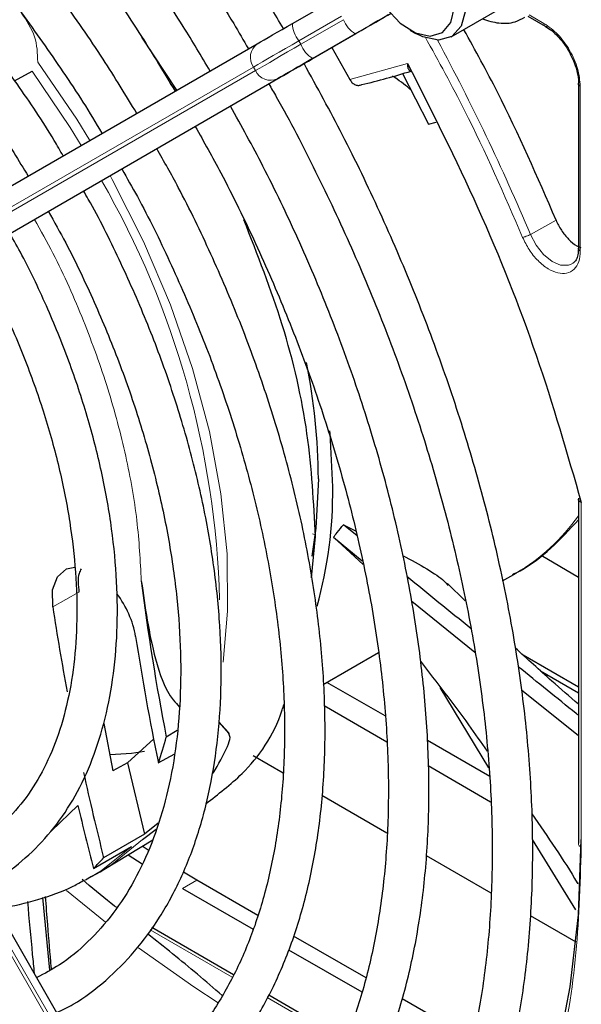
# Paper-space layout 'Blatt2' of a CAD drawing. Header units: millimetres. Extents: x 5 to 418, y 2 to 292.
# Tile 74 of 115: x 132.63 to 137.25, y 199.2 to 207.3. Entities that reach past the tile are written whole.
import ezdxf

# ---------------------------------------------------------------- set-up
doc = ezdxf.new("R2010")
doc.units = ezdxf.units.MM

psp = doc.layouts.new('Blatt2')

# ---------------------------------------------------------------- linework, layer by layer
at = {"color": 7, "linetype": 'Continuous', "lineweight": 25}
for p, q in [((134.8758, 207.2659), (135.2264, 207.4683)), ((136.1828, 207.1546), (136.5835, 207.3859)), ((136.8133, 207.3261), (136.9565, 207.2434)), ((135.844, 207.2107), (135.8911, 207.1835)), ((133.9241, 206.7163), (133.6374, 207.1535)), ((135.0474, 206.98), (135.398, 207.1824)), ((130.5896, 204.7907), (134.5862, 207.0986)), ((135.1994, 207.0678), (135.3492, 206.8037)), ((132.5898, 206.7954), (132.7345, 206.874)), ((130.7799, 204.5156), (134.7764, 206.8235)), ((135.7825, 206.8556), (135.9964, 206.4373)), ((137.23, 206.7697), (137.23, 205.4135)), ((135.9964, 206.4373), (136.0583, 206.454)), ((137.229, 205.4146), (137.2285, 205.4027)), ((137.2287, 203.3614), (137.2287, 200.5249)), ((135.2965, 203.1442), (135.3997, 203.0904)), ((135.4074, 203.0535), (135.2966, 203.1442)), ((135.0342, 202.7072), (135.0647, 203.0469)), ((135.4569, 202.8172), (135.213, 203.0415)), ((135.213, 203.0414), (135.4507, 202.8467)), ((136.9237, 202.8931), (137.2287, 202.7127)), ((134.8313, 195.852), (130.8348, 202.7742)), ((136.6053, 202.6824), (136.7158, 202.7462)), ((136.2982, 202.5189), (136.1509, 202.6596)), ((135.8575, 202.5165), (136.3767, 202.0954)), ((135.1296, 201.8305), (135.5832, 202.0924)), ((136.7737, 202.0728), (137.2287, 201.8101)), ((136.9184, 201.9416), (137.2287, 201.7625)), ((135.6379, 201.5717), (135.1596, 201.8478)), ((136.4924, 201.1449), (136.0923, 201.8059)), ((136.7612, 201.7852), (137.2287, 201.4115)), ((134.7973, 201.6387), (134.8066, 201.6441)), ((135.1382, 201.6561), (135.6539, 201.3584)), ((133.3235, 201.5083), (133.397, 201.1187)), ((133.9276, 201.4528), (133.8376, 201.3982)), ((134.3522, 201.4261), (134.2695, 201.5216)), ((134.2696, 201.5241), (134.3503, 201.4349)), ((133.5178, 201.1855), (133.7369, 201.3842)), ((136.4991, 201.0746), (135.9875, 201.3699)), ((133.7726, 201.185), (133.9076, 201.2599)), ((134.554, 201.2448), (134.8009, 201.1023)), ((133.5179, 201.1855), (133.397, 201.1187)), ((133.5179, 201.1855), (133.6575, 200.5995)), ((135.9922, 201.1631), (136.5069, 200.8659)), ((135.1186, 200.9189), (135.6527, 200.6106)), ((133.6414, 200.5557), (133.7547, 200.641)), ((133.7702, 200.6889), (133.6575, 200.5995)), ((133.6575, 200.5995), (133.3226, 200.404)), ((133.2384, 200.3174), (133.5528, 200.4974)), ((133.3249, 200.309), (133.7261, 200.5522)), ((133.6964, 200.4625), (133.6397, 200.4999)), ((137.2074, 199.9777), (136.8503, 200.5549)), ((133.5246, 200.43), (133.6387, 200.3555)), ((135.9759, 200.424), (136.5088, 200.1164)), ((133.2234, 200.25), (133.172, 200.2215)), ((133.2234, 200.25), (133.2937, 200.2906)), ((133.2937, 200.2906), (133.3249, 200.309)), ((134.0881, 200.2213), (133.9786, 200.2857)), ((133.9702, 200.1533), (134.553, 199.8168)), ((134.59, 199.9316), (134.0881, 200.2213)), ((132.8802, 199.4803), (132.8232, 200.0784)), ((133.4313, 199.997), (133.4128, 200.0077)), ((136.8332, 199.9291), (137.2066, 199.7135)), ((134.3917, 199.4426), (133.7196, 199.8306)), ((135.4817, 199.4168), (134.8856, 199.7609)), ((134.8448, 199.6484), (135.4458, 199.3014)), ((135.3136, 198.9104), (134.6807, 199.2757)), ((135.9737, 199.1328), (135.779, 199.2452))]:
    psp.add_line(p, q, dxfattribs=at)
at = {"color": 7, "linetype": 'Continuous', "lineweight": 18}
for p, q in [((135.2795, 207.3257), (134.9289, 207.1233)), ((134.9455, 207.0944), (135.2961, 207.2969)), ((136.8239, 207.3369), (136.9459, 207.2665)), ((134.9289, 207.1233), (134.9455, 207.0944)), ((135.3931, 207.1796), (135.0425, 206.9772)), ((134.5551, 206.9075), (130.5586, 204.5996)), ((130.5752, 204.5707), (134.5718, 206.8786)), ((134.5718, 206.8786), (134.5551, 206.9075)), ((135.3492, 206.8037), (135.8236, 206.936)), ((134.7528, 206.8099), (130.7563, 204.502)), ((137.2447, 206.749), (137.2447, 205.3933)), ((136.8336, 205.5309), (137.0448, 205.6491)), ((137.2531, 203.327), (137.2531, 200.4908)), ((135.042, 203.0676), (135.0646, 203.0594)), ((134.7764, 195.8203), (130.7799, 202.7425)), ((130.7563, 202.7289), (134.7528, 195.8067)), ((133.1198, 202.5884), (132.9041, 202.4673)), ((132.893, 200.6277), (133.1115, 200.8346)), ((134.0881, 200.2213), (133.9702, 200.1533)), ((133.0181, 200.1372), (133.3371, 199.8746)), ((133.7057, 199.8116), (134.3803, 199.4222)), ((134.6692, 199.2554), (135.3043, 198.8887))]:
    psp.add_line(p, q, dxfattribs=at)
at = {"color": 7, "linetype": 'Continuous', "lineweight": 25, "flags": 128}
for points in [[(135.4787, 207.8979), (135.4939, 208.0173), (135.5515, 208.1261), (135.6458, 208.1843), (135.7668, 208.1858), (135.9012, 208.1302), (136.0346, 208.0237), (136.1524, 207.8777), (136.2419, 207.7081), (136.2934, 207.5333), (136.3013, 207.3722), (136.2648, 207.2423), (136.1878, 207.1576), (136.0786, 207.1273), (136.0786, 207.1273)], [(136.0101, 207.1609), (136.1114, 207.1907), (136.1804, 207.2738), (136.2089, 207.4001), (136.1934, 207.5545), (136.1357, 207.7183), (136.0429, 207.8717), (135.9261, 207.9964), (135.7994, 208.0771), (135.678, 208.1042), (135.5767, 208.0745), (135.5077, 207.9914), (135.4792, 207.8651), (135.4947, 207.7107), (135.5524, 207.5469), (135.6452, 207.3934), (135.7621, 207.2688), (135.8888, 207.1881), (136.0101, 207.1609)], [(135.6641, 207.3361), (135.6387, 207.3215), (135.6104, 207.3051), (135.5792, 207.2871), (135.5456, 207.2677), (135.5098, 207.247), (135.4722, 207.2253), (135.4332, 207.2028), (135.3931, 207.1796)], [(135.398, 207.1824), (135.4408, 207.2072), (135.4826, 207.2313), (135.5227, 207.2545), (135.561, 207.2766), (135.5969, 207.2973), (135.6302, 207.3165), (135.6606, 207.3341), (135.6877, 207.3497)], [(134.5862, 207.0986), (134.6132, 207.1143), (134.6436, 207.1318), (134.6769, 207.151), (134.7128, 207.1718), (134.7511, 207.1938), (134.7913, 207.217), (134.833, 207.2411), (134.8758, 207.2659)], [(136.0786, 207.1273), (135.9492, 207.1547), (135.8911, 207.1835)], [(135.0425, 206.9772), (134.9996, 206.9525), (134.9579, 206.9284), (134.9177, 206.9052), (134.8795, 206.8831), (134.8436, 206.8623), (134.8102, 206.8431), (134.7799, 206.8256), (134.7528, 206.8099)], [(134.7764, 206.8235), (134.8017, 206.8382), (134.8301, 206.8546), (134.8613, 206.8726), (134.8949, 206.892), (134.9307, 206.9126), (134.9683, 206.9343), (135.0073, 206.9569), (135.0474, 206.98)], [(135.2077, 203.4541), (135.1869, 203.8928), (135.1846, 203.9173)], [(135.0898, 203.5222), (135.0691, 203.1153), (135.0368, 202.8849)], [(132.9041, 202.4673), (132.9022, 202.6075), (132.9417, 202.7163), (133.0177, 202.7804), (133.085, 202.7943)], [(134.3503, 201.4349), (134.3505, 201.4338), (134.3507, 201.4327), (134.351, 201.4316), (134.3512, 201.4305), (134.3514, 201.4294), (134.3517, 201.4283), (134.3519, 201.4272), (134.3522, 201.4261)], [(133.658, 201.28), (133.551, 201.2639), (133.3754, 201.2516)], [(137.2479, 200.5556), (137.2259, 199.935), (137.1599, 199.3439), (137.0503, 198.786), (136.8979, 198.2651), (136.7036, 197.7844), (136.4688, 197.347), (136.1949, 196.9559), (135.8836, 196.6135), (135.5371, 196.3219)]]:
    psp.add_lwpolyline(points, dxfattribs=at)
at = {"color": 7, "linetype": 'Continuous', "lineweight": 18, "flags": 128}
for points in [[(134.9289, 207.1233), (134.8736, 207.0914), (134.8197, 207.0603), (134.7679, 207.0304), (134.7185, 207.0019), (134.6722, 206.9751), (134.6292, 206.9503), (134.59, 206.9277), (134.5551, 206.9075)], [(134.5718, 206.8786), (134.6067, 206.8988), (134.6459, 206.9214), (134.6888, 206.9462), (134.7352, 206.973), (134.7846, 207.0015), (134.8364, 207.0314), (134.8902, 207.0625), (134.9455, 207.0944)], [(132.7345, 206.874), (133.0483, 206.4098), (133.1389, 206.2628)], [(133.2091, 206.3034), (133.1013, 206.4776), (132.7798, 206.9488)], [(134.3051, 202.0133), (134.3429, 202.4339), (134.3382, 202.905), (134.2877, 203.3988), (134.1923, 203.9091), (134.0531, 204.4294), (133.8718, 204.953), (133.6508, 205.4734), (133.3928, 205.9837), (133.3758, 206.0147)], [(137.1838, 205.2929), (137.1473, 205.2774), (137.0831, 205.279), (137.0126, 205.3096), (136.9428, 205.366), (136.8811, 205.4424), (136.8336, 205.5309)], [(133.3249, 200.309), (133.3896, 200.3503), (133.6414, 200.5557)], [(133.5528, 200.4974), (133.3025, 200.2986), (133.2234, 200.25)], [(133.6093, 199.665), (134.0648, 199.3428), (134.2657, 199.212)]]:
    psp.add_lwpolyline(points, dxfattribs=at)
at = {"color": 7, "linetype": 'Continuous', "lineweight": 18}
for centre, radius, start, end in [((135.523, 207.3857), 0.2436, 201.40084, 237.78978), ((135.1192, 207.2752), 0.2435, 182.20319, 218.60373), ((119.8705, 198.3954), 18.4029, 22.81394, 28.326), ((134.6682, 206.9872), 0.1383, 126.35124, 215.18509), ((135.1724, 207.1833), 0.2436, 201.40084, 237.78978), ((134.6973, 206.9367), 0.1384, 204.8163, 293.64307), ((126.9982, 202.3383), 7.2802, 1.48557, 29.96118), ((135.8867, 204.1657), 1.6438, 300.29024, 324.72127), ((137.2689, 200.528), 0.0404, 184.43368, 246.88646)]:
    psp.add_arc(centre, radius, start, end, dxfattribs=at)
at = {"color": 7, "linetype": 'Continuous', "lineweight": 25}
for centre, radius, start, end in [((134.0854, 212.5431), 5.9381, 283.25268, 287.31096), ((129.9537, 203.4843), 5.1362, 0.42231, 11.16108), ((131.7469, 203.4106), 3.461, 344.30103, 0.72006), ((152.5901, 205.0496), 19.1046, 187.11643, 191.01869), ((132.7937, 202.0869), 0.8041, 9.90407, 37.44864), ((153.5271, 205.6052), 20.8604, 188.65145, 190.59446), ((153.2729, 205.2248), 19.9143, 188.66318, 191.70405), ((130.9757, 202.1543), 2.9601, 340.88593, 345.20024), ((132.2543, 202.2962), 2.3045, 328.76716, 334.97523), ((155.5382, 206.0123), 22.9125, 192.36588, 194.16815), ((155.954, 206.1628), 23.4556, 193.12985, 194.43071), ((131.9711, 201.6351), 1.8282, 313.88329, 317.6706)]:
    psp.add_arc(centre, radius, start, end, dxfattribs=at)
for points, knots in [([(134.8021, 207.2233), (134.7321, 207.3425), (134.5426, 207.6655), (134.2054, 208.173), (133.7957, 208.7433), (133.3642, 209.2885), (132.9149, 209.8065), (132.4496, 210.2941), (131.9712, 210.7488), (131.4819, 211.1681), (130.9846, 211.5495), (130.4818, 211.8909), (129.9762, 212.1904), (129.4705, 212.4463), (128.9674, 212.6568), (128.4698, 212.8208), (127.9805, 212.9371), (127.5022, 213.0049), (127.038, 213.0239), (126.5906, 212.9936), (126.1624, 212.9152), (125.758, 212.7862), (125.4414, 212.6496), (125.2705, 212.5396), (125.2167, 212.505)], [0, 0, 0, 0, 0.0278357, 0.0754043, 0.1229765, 0.1705551, 0.2181426, 0.2657419, 0.3133555, 0.3609855, 0.4086337, 0.4563008, 0.5039862, 0.5516866, 0.5993949, 0.6470941, 0.6947631, 0.7423727, 0.7898868, 0.8372681, 0.8844871, 0.931535, 0.9784341, 1, 1, 1, 1]), ([(125.3833, 212.2163), (125.4307, 212.2473), (125.5883, 212.3503), (125.8838, 212.4773), (126.267, 212.5975), (126.6736, 212.6676), (127.0991, 212.6906), (127.5413, 212.6658), (127.9977, 212.5936), (128.4659, 212.4744), (128.9432, 212.3089), (129.4271, 212.098), (129.9149, 211.8427), (130.4039, 211.5444), (130.8911, 211.2047), (131.3738, 210.8254), (131.8491, 210.4087), (132.3144, 209.9569), (132.7669, 209.4725), (133.2037, 208.9583), (133.6231, 208.4175), (134.0202, 207.8518), (134.3179, 207.3968), (134.4737, 207.1262), (134.5137, 207.0568)], [0, 0, 0, 0, 0.0209899, 0.069851, 0.1186882, 0.1673891, 0.2158993, 0.2642148, 0.3123657, 0.3603953, 0.4083456, 0.456251, 0.5041365, 0.5520177, 0.5999032, 0.6477998, 0.6957108, 0.7436373, 0.7915784, 0.8395326, 0.8874977, 0.9354713, 0.9834506, 1, 1, 1, 1]), ([(134.198, 206.8745), (134.1255, 206.9971), (133.9405, 207.3097), (133.6147, 207.7922), (133.2267, 208.3199), (132.8178, 208.8216), (132.3917, 209.2951), (131.9507, 209.7371), (131.4977, 210.1449), (131.0353, 210.5159), (130.5663, 210.8477), (130.0936, 211.1381), (129.6201, 211.3851), (129.1488, 211.5871), (128.6824, 211.7425), (128.2242, 211.8501), (127.7772, 211.909), (127.3444, 211.9189), (126.9292, 211.8793), (126.5335, 211.7924), (126.1642, 211.6522), (125.9255, 211.5408), (125.8185, 211.4645), (125.8177, 211.4639)], [0, 0, 0, 0, 0.032875, 0.083822, 0.134775, 0.185738, 0.236713, 0.287705, 0.338718, 0.389753, 0.440814, 0.491899, 0.543005, 0.594125, 0.645237, 0.696311, 0.747305, 0.798171, 0.848856, 0.899324, 0.949573, 0.99965, 1, 1, 1, 1]), ([(125.9876, 211.1696), (126.0441, 211.206), (126.2035, 211.3085), (126.4944, 211.4271), (126.8559, 211.5281), (127.24, 211.5793), (127.6421, 211.5834), (128.0599, 211.5397), (128.4907, 211.449), (128.9319, 211.3117), (129.3806, 211.1286), (129.8341, 210.901), (130.2894, 210.63), (130.7434, 210.3175), (131.1933, 209.9652), (131.6358, 209.5755), (132.0682, 209.1509), (132.4873, 208.6941), (132.8907, 208.2083), (133.2746, 207.6959), (133.6173, 207.1958), (133.8196, 206.8594), (133.9104, 206.7084)], [0, 0, 0, 0, 0.02882, 0.081368, 0.133858, 0.186143, 0.238166, 0.289941, 0.341521, 0.392971, 0.444344, 0.49568, 0.547008, 0.598338, 0.649681, 0.701044, 0.752426, 0.803828, 0.855246, 0.906678, 0.95812, 1, 1, 1, 1]), ([(133.5951, 206.5263), (133.5043, 206.676), (133.3075, 207.0003), (132.9752, 207.476), (132.6076, 207.9537), (132.2205, 208.4042), (131.8175, 208.8246), (131.4014, 209.2116), (130.9751, 209.5626), (130.5416, 209.8747), (130.1039, 210.1456), (129.6652, 210.3731), (129.2286, 210.5554), (128.7974, 210.6908), (128.3748, 210.778), (127.9642, 210.8163), (127.5692, 210.8048), (127.1925, 210.7451), (126.84, 210.6336), (126.5832, 210.5217), (126.454, 210.4329), (126.4247, 210.4127)], [0, 0, 0, 0, 0.047335, 0.102503, 0.157679, 0.212871, 0.268083, 0.323322, 0.378591, 0.433894, 0.489232, 0.544601, 0.599988, 0.65536, 0.710671, 0.765857, 0.820841, 0.875554, 0.929964, 0.984107, 1, 1, 1, 1]), ([(126.5905, 210.1255), (126.6708, 210.1737), (126.8473, 210.2798), (127.1508, 210.3883), (127.4924, 210.4608), (127.8546, 210.4844), (128.2335, 210.4606), (128.6263, 210.3895), (129.0302, 210.2718), (129.4422, 210.1083), (129.8592, 209.9002), (130.2782, 209.6488), (130.6958, 209.356), (131.1087, 209.0239), (131.5137, 208.655), (131.9077, 208.2521), (132.2871, 207.8182), (132.65, 207.3571), (132.9896, 206.8702), (133.2093, 206.5359), (133.3075, 206.3613), (133.308, 206.3605)], [0, 0, 0, 0, 0.047732, 0.104951, 0.162001, 0.218715, 0.275061, 0.331102, 0.386935, 0.442647, 0.498302, 0.553942, 0.609585, 0.665249, 0.720938, 0.776655, 0.832397, 0.88816, 0.943939, 0.999729, 1, 1, 1, 1]), ([(132.9898, 206.1767), (132.9653, 206.2192), (132.8482, 206.4229), (132.6125, 206.7711), (132.2853, 207.2153), (131.9364, 207.6325), (131.5712, 208.0206), (131.1923, 208.3756), (130.8031, 208.6946), (130.4066, 208.9746), (130.0064, 209.213), (129.6057, 209.4073), (129.208, 209.5556), (128.817, 209.6562), (128.4363, 209.7079), (128.0701, 209.7096), (127.7213, 209.6627), (127.3966, 209.5634), (127.1648, 209.4632), (127.0515, 209.3826), (127.0287, 209.3665)], [0, 0, 0, 0, 0.015977, 0.076619, 0.137271, 0.197942, 0.258641, 0.319377, 0.380158, 0.440989, 0.501871, 0.562796, 0.623736, 0.68463, 0.74539, 0.805902, 0.866048, 0.925763, 0.985086, 1, 1, 1, 1]), ([(127.196, 209.0768), (127.2238, 209.0966), (127.3342, 209.1753), (127.5542, 209.2665), (127.8541, 209.3488), (128.1772, 209.3805), (128.5175, 209.3653), (128.8721, 209.3027), (129.2377, 209.1936), (129.6112, 209.0389), (129.9893, 208.84), (130.3684, 208.5984), (130.745, 208.3163), (131.1154, 207.9962), (131.4759, 207.6408), (131.8234, 207.2538), (132.1536, 206.838), (132.4495, 206.4234), (132.6228, 206.1398), (132.7019, 206.0105)], [0, 0, 0, 0, 0.0213, 0.084609, 0.147915, 0.210788, 0.273103, 0.334941, 0.396461, 0.457805, 0.519077, 0.580333, 0.641603, 0.702907, 0.764251, 0.825634, 0.887048, 0.948488, 1, 1, 1, 1]), ([(136.4396, 207.3028), (136.4846, 207.2891), (136.5742, 207.2617), (136.6976, 207.2685), (136.763, 207.3039), (136.7893, 207.3182)], [0, 0, 0, 0, 0.375834, 0.748477, 1, 1, 1, 1]), ([(137.0448, 205.6491), (136.8918, 206.0025), (136.6624, 206.5326), (136.381, 207.0443), (136.2872, 207.2148)], [0, 0, 0, 0, 0.666792, 1, 1, 1, 1]), ([(136.9564, 207.2438), (136.9596, 207.2424), (136.9663, 207.2397), (136.975, 207.2432), (136.9795, 207.245)], [0, 0, 0, 0, 0.4822917, 1, 1, 1, 1]), ([(136.959, 207.2413), (136.9759, 207.2306), (137.0104, 207.2086), (137.0663, 207.1553), (137.1138, 207.0971), (137.1401, 207.054), (137.1493, 207.0388)], [0, 0, 0, 0, 0.2443019, 0.5008532, 0.8250347, 1, 1, 1, 1]), ([(137.1493, 207.0388), (137.1706, 206.9966), (137.2002, 206.9377), (137.2222, 206.853), (137.2311, 206.8004), (137.229, 206.7703), (137.2284, 206.7614)], [0, 0, 0, 0, 0.440805, 0.61396, 0.88685, 1, 1, 1, 1]), ([(134.7523, 195.9888), (134.7711, 195.9978), (134.9154, 196.0668), (135.1604, 196.24), (135.4828, 196.5093), (135.7726, 196.8257), (136.0314, 197.1819), (136.257, 197.5778), (136.4484, 198.0109), (136.6042, 198.4791), (136.7237, 198.9796), (136.8061, 199.5096), (136.8508, 200.0661), (136.8578, 200.6459), (136.827, 201.2456), (136.7587, 201.8618), (136.6534, 202.4913), (136.5117, 203.1305), (136.3344, 203.7759), (136.1226, 204.4241), (135.8777, 205.0714), (135.6002, 205.7142), (135.3002, 206.3384), (135.0788, 206.7407), (134.9713, 206.9361)], [0, 0, 0, 0, 0.0070224, 0.0538172, 0.1005997, 0.1474361, 0.1943917, 0.2415026, 0.2887732, 0.3361837, 0.3837019, 0.4312933, 0.478928, 0.5265829, 0.5742402, 0.6218896, 0.6695267, 0.7171498, 0.7647589, 0.8123553, 0.8599409, 0.9075179, 0.9550887, 1, 1, 1, 1]), ([(135.8236, 206.936), (135.8233, 206.9259), (135.823, 206.9092), (135.8295, 206.8905), (135.8381, 206.8788), (135.8474, 206.8764), (135.8517, 206.8752)], [0, 0, 0, 0, 0.336126, 0.560864, 0.79606, 1, 1, 1, 1]), ([(135.8236, 206.936), (136.0229, 206.5418), (136.4218, 205.753), (136.9036, 204.5367), (137.1366, 203.7301), (137.2531, 203.327)], [0, 0, 0, 0, 0.3332125, 0.6667773, 1, 1, 1, 1]), ([(135.3492, 206.8037), (135.3552, 206.7946), (135.3672, 206.7764), (135.3937, 206.7598), (135.422, 206.7538), (135.4385, 206.7601), (135.4467, 206.7632)], [0, 0, 0, 0, 0.250494, 0.503104, 0.754115, 1, 1, 1, 1]), ([(135.8532, 206.7173), (135.8112, 206.7524), (135.7639, 206.792), (135.7063, 206.8287), (135.6998, 206.8328)], [0, 0, 0, 0, 0.887552, 1, 1, 1, 1]), ([(134.6814, 206.7687), (134.7021, 206.7333), (134.8403, 206.4977), (135.0701, 206.0478), (135.3669, 205.4226), (135.6308, 204.7896), (135.8633, 204.1542), (136.0623, 203.5195), (136.2269, 202.8894), (136.3561, 202.2675), (136.4493, 201.6575), (136.506, 201.0629), (136.5261, 200.487), (136.5095, 199.9334), (136.4565, 199.405), (136.3675, 198.905), (136.2433, 198.436), (136.0846, 198.0006), (135.8926, 197.601), (135.668, 197.2394), (135.4124, 196.9169), (135.1254, 196.6373), (134.8499, 196.4223), (134.6593, 196.3202), (134.5842, 196.2799)], [0, 0, 0, 0, 0.0084685, 0.0564512, 0.1044304, 0.1524033, 0.200367, 0.2483188, 0.296256, 0.3441762, 0.3920775, 0.4399588, 0.4878207, 0.5356657, 0.5835002, 0.6313329, 0.679178, 0.72706, 0.775013, 0.8230798, 0.8713068, 0.9197312, 0.9683618, 1, 1, 1, 1]), ([(137.2303, 206.7694), (137.2307, 206.7729), (137.2317, 206.78), (137.2391, 206.7858), (137.2429, 206.7888)], [0, 0, 0, 0, 0.482335, 1, 1, 1, 1]), ([(134.1481, 197.0353), (134.2451, 197.0903), (134.4552, 197.2094), (134.7451, 197.4473), (135.0223, 197.7354), (135.2672, 198.0659), (135.4793, 198.4353), (135.657, 198.8422), (135.7992, 199.2838), (135.9048, 199.7575), (135.973, 200.26), (136.0035, 200.7881), (135.9961, 201.3382), (135.951, 201.9067), (135.8685, 202.4901), (135.7493, 203.0846), (135.5942, 203.6866), (135.4042, 204.2921), (135.1808, 204.8977), (134.9245, 205.499), (134.6544, 206.0645), (134.4569, 206.4222), (134.366, 206.5866)], [0, 0, 0, 0, 0.042839, 0.092827, 0.142855, 0.193022, 0.243385, 0.293956, 0.34471, 0.395602, 0.446585, 0.497618, 0.548672, 0.599723, 0.650761, 0.701782, 0.752784, 0.803769, 0.85474, 0.905699, 0.956649, 1, 1, 1, 1]), ([(134.0761, 206.4192), (134.1474, 206.2923), (134.3246, 205.9767), (134.5762, 205.4582), (134.8325, 204.8703), (135.0562, 204.2781), (135.2471, 203.6862), (135.4036, 203.0985), (135.5249, 202.5188), (135.6102, 201.9511), (135.659, 201.3992), (135.6712, 200.8667), (135.6469, 200.3572), (135.5863, 199.8741), (135.4903, 199.4205), (135.3594, 198.9992), (135.1949, 198.6127), (134.9977, 198.2633), (134.7691, 197.9525), (134.5093, 197.6838), (134.2475, 197.4713), (134.0607, 197.3694), (133.9805, 197.3256)], [0, 0, 0, 0, 0.034582, 0.08603, 0.137472, 0.188902, 0.240318, 0.291715, 0.343089, 0.394438, 0.445761, 0.497058, 0.548333, 0.599597, 0.650862, 0.702153, 0.753511, 0.80499, 0.856655, 0.908569, 0.96076, 1, 1, 1, 1]), ([(133.5423, 198.0845), (133.6086, 198.1193), (133.7818, 198.21), (134.0317, 198.4079), (134.2921, 198.6703), (134.5199, 198.9757), (134.7149, 199.3198), (134.8754, 199.7011), (135, 200.1167), (135.0878, 200.5635), (135.138, 201.0382), (135.1503, 201.5369), (135.1246, 202.0559), (135.0613, 202.5911), (134.9609, 203.1386), (134.8244, 203.6944), (134.6527, 204.2543), (134.4476, 204.8146), (134.209, 205.3703), (133.9801, 205.8465), (133.82, 206.1305), (133.7602, 206.2367)], [0, 0, 0, 0, 0.033446, 0.087411, 0.141399, 0.195552, 0.249964, 0.304656, 0.359593, 0.414709, 0.469936, 0.525219, 0.580517, 0.635803, 0.691067, 0.746307, 0.801523, 0.856719, 0.911899, 0.967067, 1, 1, 1, 1]), ([(133.4715, 206.07), (133.5148, 205.9942), (133.6572, 205.7452), (133.8697, 205.3092), (134.1071, 204.7679), (134.3114, 204.222), (134.483, 203.6771), (134.6199, 203.137), (134.7214, 202.6062), (134.7868, 202.0888), (134.8157, 201.589), (134.8081, 201.1107), (134.7643, 200.6576), (134.6849, 200.2331), (134.5708, 199.8406), (134.423, 199.4826), (134.2428, 199.1617), (134.0318, 198.879), (133.7892, 198.6395), (133.5702, 198.4696), (133.4227, 198.397), (133.3754, 198.3737)], [0, 0, 0, 0, 0.024429, 0.080222, 0.136006, 0.191775, 0.247522, 0.303242, 0.358931, 0.414583, 0.470198, 0.525779, 0.581336, 0.636887, 0.69246, 0.748108, 0.803911, 0.859965, 0.916367, 0.973159, 1, 1, 1, 1]), ([(132.9379, 199.1315), (132.983, 199.1535), (133.1276, 199.224), (133.3435, 199.3917), (133.583, 199.63), (133.7894, 199.9117), (133.9628, 200.2315), (134.1013, 200.588), (134.2035, 200.9779), (134.2685, 201.3977), (134.2956, 201.8436), (134.2846, 202.3112), (134.2356, 202.7962), (134.1494, 203.2942), (134.0269, 203.8008), (133.869, 204.3114), (133.6782, 204.8221), (133.4527, 205.3265), (133.2776, 205.6836), (133.1705, 205.8663), (133.1574, 205.8886)], [0, 0, 0, 0, 0.026837, 0.085914, 0.144995, 0.204288, 0.263944, 0.323998, 0.384387, 0.44501, 0.505762, 0.566569, 0.627372, 0.688147, 0.748889, 0.809596, 0.870275, 0.930931, 0.991574, 1, 1, 1, 1]), ([(132.8671, 205.721), (132.9156, 205.6348), (133.0528, 205.3909), (133.2482, 204.9761), (133.4529, 204.4834), (133.624, 203.9883), (133.7616, 203.4964), (133.8641, 203.0123), (133.9306, 202.5407), (133.9608, 202.0861), (133.9547, 201.653), (133.9125, 201.2455), (133.8351, 200.8673), (133.7237, 200.5218), (133.5793, 200.212), (133.4038, 199.9396), (133.1971, 199.7085), (132.9872, 199.5318), (132.8351, 199.4525), (132.7716, 199.4194)], [0, 0, 0, 0, 0.033602, 0.09506, 0.156501, 0.217917, 0.279296, 0.340631, 0.401915, 0.463142, 0.524317, 0.585455, 0.646584, 0.707751, 0.769051, 0.830622, 0.892629, 0.955206, 1, 1, 1, 1]), ([(135.0647, 203.0469), (135.0508, 203.3251), (135.0232, 203.8817), (134.8206, 204.7731), (134.589, 205.3638), (134.4759, 205.6524)], [0, 0, 0, 0, 0.33835, 0.6767, 1, 1, 1, 1]), ([(137.0448, 205.6491), (137.0588, 205.6202), (137.0868, 205.5625), (137.1476, 205.4897), (137.204, 205.4407), (137.2376, 205.428), (137.2488, 205.4238)], [0, 0, 0, 0, 0.285714, 0.571429, 0.857143, 1, 1, 1, 1]), ([(132.3336, 200.1781), (132.3684, 200.1941), (132.4936, 200.2516), (132.6821, 200.3986), (132.895, 200.6151), (133.0741, 200.8748), (133.2197, 201.1716), (133.3299, 201.5039), (133.4032, 201.868), (133.4386, 202.2597), (133.4357, 202.6743), (133.3947, 203.1068), (133.3163, 203.5522), (133.2014, 204.0056), (133.052, 204.4621), (132.8678, 204.9157), (132.7, 205.2767), (132.5847, 205.4798), (132.5513, 205.5386)], [0, 0, 0, 0, 0.025432, 0.09144, 0.157422, 0.22372, 0.290583, 0.358045, 0.425981, 0.494211, 0.562575, 0.63096, 0.699308, 0.767604, 0.835849, 0.904052, 0.972225, 1, 1, 1, 1]), ([(137.2303, 205.4137), (137.2307, 205.4172), (137.2317, 205.4243), (137.2391, 205.43), (137.2429, 205.433)], [0, 0, 0, 0, 0.482341, 1, 1, 1, 1]), ([(132.2645, 205.373), (132.2738, 205.357), (132.3639, 205.2029), (132.5095, 204.8975), (132.6959, 204.4625), (132.8476, 204.024), (132.9662, 203.5893), (133.0493, 203.1635), (133.0966, 202.7518), (133.1077, 202.3594), (133.0828, 201.9911), (133.0228, 201.6514), (132.9289, 201.3441), (132.8027, 201.0726), (132.6463, 200.8383), (132.4587, 200.6468), (132.2983, 200.5224), (132.1921, 200.4773), (132.167, 200.4666)], [0, 0, 0, 0, 0.007987, 0.077271, 0.146533, 0.215753, 0.284916, 0.354005, 0.423006, 0.491916, 0.560748, 0.629544, 0.698364, 0.767357, 0.836765, 0.906897, 0.977993, 1, 1, 1, 1]), ([(137.2285, 205.4027), (137.2284, 205.3935), (137.228, 205.3656), (137.2154, 205.3302), (137.2004, 205.303), (137.1864, 205.2972), (137.182, 205.2953)], [0, 0, 0, 0, 0.158696, 0.485398, 0.839612, 1, 1, 1, 1]), ([(137.2531, 203.327), (137.2472, 203.3299), (137.237, 203.3348), (137.2296, 203.344), (137.2295, 203.35), (137.2295, 203.3528)], [0, 0, 0, 0, 0.429004, 0.73606, 1, 1, 1, 1]), ([(136.6856, 202.7342), (136.7068, 202.7444), (136.8219, 202.8), (137.0102, 202.9452), (137.1552, 203.1033), (137.2287, 203.1834)], [0, 0, 0, 0, 0.09994, 0.543517, 1, 1, 1, 1]), ([(135.213, 203.0415), (135.2234, 203.0542), (135.2514, 203.0883), (135.2791, 203.1227), (135.2965, 203.1442)], [0, 0, 0, 0, 0.372254, 1, 1, 1, 1]), ([(135.7825, 202.8904), (135.9213, 202.8158), (136.089, 202.7257), (136.1464, 202.6559), (136.1563, 202.6439)], [0, 0, 0, 0, 0.827596, 1, 1, 1, 1]), ([(133.1385, 202.7811), (133.1318, 202.7689), (133.1056, 202.7209), (133.1138, 202.645), (133.1198, 202.5884)], [0, 0, 0, 0, 0.2545246, 1, 1, 1, 1]), ([(133.6326, 202.6828), (133.6632, 202.467), (133.712, 202.1219), (133.8346, 201.7642), (133.9296, 201.6637), (133.9474, 201.6449)], [0, 0, 0, 0, 0.575964, 0.920691, 1, 1, 1, 1]), ([(136.346, 202.289), (136.2578, 202.36), (136.0811, 202.502), (135.905, 202.6464), (135.8169, 202.7187)], [0, 0, 0, 0, 0.499706, 1, 1, 1, 1]), ([(133.0545, 198.2366), (133.0013, 198.2174), (132.8416, 198.1597), (132.5503, 198.1142), (132.1856, 198.0981), (131.8033, 198.132), (131.4081, 198.2124), (131.0024, 198.3394), (130.5965, 198.5089), (130.3079, 198.658), (130.0854, 198.7851), (129.8552, 198.9241), (129.5033, 199.1636), (129.0892, 199.4879), (128.6823, 199.8496), (128.2859, 200.2459), (127.9033, 200.6738), (127.5368, 201.1297), (127.1922, 201.6116), (126.949, 201.9779), (126.8297, 202.1869), (126.8092, 202.2227)], [0, 0, 0, 0, 0.031219, 0.093709, 0.155812, 0.217519, 0.278913, 0.340099, 0.401169, 0.458925, 0.466609, 0.498605, 0.559596, 0.620625, 0.681681, 0.742768, 0.803883, 0.865022, 0.92618, 0.987351, 1, 1, 1, 1]), ([(137.2287, 201.6678), (137.156, 201.7306), (136.9841, 201.8794), (136.8089, 202.0399), (136.7077, 202.1326)], [0, 0, 0, 0, 0.422373, 1, 1, 1, 1]), ([(126.5216, 202.0566), (126.5643, 201.9831), (126.7097, 201.7332), (126.9844, 201.3248), (127.3422, 200.8359), (127.7216, 200.3733), (128.1177, 199.9392), (128.5284, 199.537), (128.9506, 199.1698), (129.3813, 198.8402), (129.7241, 198.6128), (129.9989, 198.4492), (130.2743, 198.2975), (130.6433, 198.1225), (131.0779, 197.9608), (131.5058, 197.8465), (131.9234, 197.7811), (132.3278, 197.7641), (132.7139, 197.7994), (133.014, 197.8589), (133.176, 197.9236), (133.2241, 197.9428)], [0, 0, 0, 0, 0.024893, 0.084681, 0.144477, 0.204286, 0.264115, 0.32397, 0.383856, 0.443777, 0.503736, 0.525177, 0.556785, 0.616785, 0.676812, 0.736803, 0.796699, 0.856424, 0.915894, 0.975048, 1, 1, 1, 1]), ([(135.9288, 202.0223), (136.0633, 201.8476), (136.2524, 201.602), (136.4284, 201.3542), (136.4792, 201.2827)], [0, 0, 0, 0, 0.711392, 1, 1, 1, 1]), ([(137.2287, 201.5773), (137.2228, 201.582), (137.0576, 201.7139), (136.8927, 201.8475), (136.7337, 201.9763)], [0, 0, 0, 0, 0.035647, 1, 1, 1, 1]), ([(133.6626, 197.1833), (133.628, 197.1688), (133.4801, 197.1067), (133.1948, 197.0443), (132.8091, 196.9979), (132.4037, 197.0027), (131.9836, 197.0541), (131.5509, 197.1528), (131.1083, 197.2978), (130.6665, 197.4851), (130.3428, 197.6519), (130.0906, 197.7952), (129.8302, 197.9519), (129.4477, 198.2091), (128.997, 198.5548), (128.553, 198.9384), (128.1188, 199.3573), (127.6972, 199.8089), (127.291, 200.2901), (126.9036, 200.7982), (126.5373, 201.3251), (126.3137, 201.6912), (126.203, 201.8726)], [0, 0, 0, 0, 0.017316, 0.07398, 0.130407, 0.186548, 0.242429, 0.298112, 0.353664, 0.409142, 0.461634, 0.472322, 0.501413, 0.556837, 0.61229, 0.667762, 0.723255, 0.77877, 0.834303, 0.889852, 0.945412, 1, 1, 1, 1]), ([(125.9163, 201.7071), (125.9403, 201.665), (126.0737, 201.4313), (126.3421, 201.0218), (126.7198, 200.4838), (127.1208, 199.9711), (127.5397, 199.485), (127.9747, 199.0293), (128.423, 198.6065), (128.8817, 198.2195), (129.3482, 197.8708), (129.7138, 197.6317), (130.0058, 197.4587), (130.2981, 197.2971), (130.6965, 197.1051), (131.166, 196.9228), (131.6292, 196.7877), (132.0831, 196.7007), (132.5243, 196.6628), (132.9504, 196.6732), (133.356, 196.7364), (133.6504, 196.8098), (133.801, 196.8769), (133.8316, 196.8905)], [0, 0, 0, 0, 0.011961, 0.066529, 0.121102, 0.175682, 0.230275, 0.284884, 0.339513, 0.394165, 0.448844, 0.503549, 0.521416, 0.550246, 0.604978, 0.659732, 0.714464, 0.769138, 0.823706, 0.878111, 0.932303, 0.986256, 1, 1, 1, 1]), ([(134.1625, 200.85), (134.2649, 200.9278), (134.52, 201.1217), (134.7298, 201.4155), (134.8011, 201.6504), (134.8054, 201.6649)], [0, 0, 0, 0, 0.386238, 0.962194, 1, 1, 1, 1]), ([(134.2687, 196.1334), (134.2112, 196.1091), (134.032, 196.0332), (133.7054, 195.956), (133.2931, 195.9002), (132.861, 195.8948), (132.4136, 195.9363), (131.9527, 196.0253), (131.481, 196.1609), (131.001, 196.3426), (130.5532, 196.5518), (130.1803, 196.7546), (129.8071, 196.9785), (129.3963, 197.2523), (128.9117, 197.6177), (128.4334, 198.0214), (127.9643, 198.4611), (127.507, 198.9342), (127.0643, 199.4382), (126.6385, 199.9699), (126.2332, 200.5271), (125.8874, 201.0424), (125.6884, 201.3782), (125.6078, 201.5142)], [0, 0, 0, 0, 0.024672, 0.076861, 0.128877, 0.180683, 0.232288, 0.283733, 0.335065, 0.386327, 0.437551, 0.476812, 0.503694, 0.554892, 0.606112, 0.657347, 0.708597, 0.759864, 0.811146, 0.86244, 0.913744, 0.965056, 1, 1, 1, 1]), ([(134.3425, 201.3214), (134.3529, 201.3482), (134.37, 201.3926), (134.3572, 201.4166), (134.3522, 201.4261)], [0, 0, 0, 0, 0.602422, 1, 1, 1, 1]), ([(125.3129, 201.3586), (125.3584, 201.2799), (125.5219, 200.9966), (125.8303, 200.5261), (126.2353, 199.951), (126.6629, 199.4007), (127.1088, 198.877), (127.571, 198.3831), (128.047, 197.9215), (128.5343, 197.495), (129.0302, 197.1058), (129.5113, 196.7708), (129.9155, 196.5221), (130.3203, 196.2976), (130.746, 196.0897), (131.2481, 195.8884), (131.7443, 195.7339), (132.2316, 195.6273), (132.7073, 195.5692), (133.1682, 195.5605), (133.6126, 195.5992), (134.0338, 195.6923), (134.3099, 195.7731), (134.4377, 195.8355), (134.4401, 195.8367)], [0, 0, 0, 0, 0.0194304, 0.0699358, 0.1204444, 0.1709591, 0.2214829, 0.2720186, 0.3225689, 0.3731362, 0.4237225, 0.4743289, 0.518625, 0.5452945, 0.5959312, 0.6465848, 0.697225, 0.7478274, 0.7983596, 0.8487824, 0.8990567, 0.9491547, 0.9990729, 1, 1, 1, 1]), ([(136.8454, 200.7678), (136.9773, 200.5775), (137.1107, 200.3849), (137.2212, 200.1943), (137.2224, 200.1921)], [0, 0, 0, 0, 0.988561, 1, 1, 1, 1]), ([(132.4394, 199.9948), (132.4513, 199.9956), (132.569, 200.0031), (132.7824, 200.06), (133.015, 200.1354), (133.1351, 200.2064), (133.1658, 200.2246)], [0, 0, 0, 0, 0.045503, 0.449675, 0.859451, 1, 1, 1, 1]), ([(133.4128, 200.0077), (133.333, 200.0704), (133.2431, 200.141), (133.1551, 200.2208), (133.1452, 200.2298)], [0, 0, 0, 0, 0.887739, 1, 1, 1, 1]), ([(132.8938, 199.488), (132.8932, 199.4942), (132.8826, 199.612), (132.8657, 199.8057), (132.8504, 200.0084), (132.8446, 200.0864)], [0, 0, 0, 0, 0.033256, 0.627791, 1, 1, 1, 1]), ([(132.6955, 200.0442), (132.7085, 199.8998), (132.726, 199.7038), (132.746, 199.5067), (132.7513, 199.4547)], [0, 0, 0, 0, 0.736431, 1, 1, 1, 1]), ([(134.2971, 199.2738), (134.2297, 199.3321), (134.0316, 199.5037), (133.8217, 199.6708), (133.6832, 199.781)], [0, 0, 0, 0, 0.340028, 1, 1, 1, 1])]:
    psp.add_open_spline(points, degree=3, knots=knots, dxfattribs=at)
at = {"color": 7, "linetype": 'Continuous', "lineweight": 18}
for points, knots in [([(132.7798, 206.9488), (132.778, 207.0189), (132.7743, 207.1591), (132.6896, 207.2872), (132.6473, 207.3512)], [0, 0, 0, 0, 0.500319, 1, 1, 1, 1]), ([(136.9459, 207.2665), (136.985, 207.2387), (137.0633, 207.1831), (137.1621, 207.0464), (137.2312, 206.8924), (137.2402, 206.7968), (137.2447, 206.749)], [0, 0, 0, 0, 0.25, 0.5, 0.75, 1, 1, 1, 1]), ([(136.9459, 207.2665), (136.9465, 207.2617), (136.9476, 207.2522), (136.9522, 207.2447), (136.9561, 207.2438), (136.9564, 207.2438)], [0, 0, 0, 0, 0.483463, 0.966926, 1, 1, 1, 1]), ([(136.7704, 205.5068), (136.6183, 205.857), (136.3759, 206.4154), (136.0786, 206.9546), (135.9677, 207.1557)], [0, 0, 0, 0, 0.626957, 1, 1, 1, 1]), ([(137.2447, 206.749), (137.2409, 206.7519), (137.2332, 206.7576), (137.229, 206.7654), (137.2302, 206.7692), (137.2303, 206.7694)], [0, 0, 0, 0, 0.483498, 0.967002, 1, 1, 1, 1]), ([(133.6326, 202.6828), (133.6239, 202.8466), (133.6062, 203.1782), (133.5115, 203.7099), (133.3657, 204.2619), (133.1628, 204.8219), (132.9574, 205.2912), (132.8049, 205.5624), (132.7529, 205.655)], [0, 0, 0, 0, 0.1747888, 0.3540854, 0.5365184, 0.720561, 0.9046036, 1, 1, 1, 1]), ([(136.8336, 205.5309), (136.8286, 205.5283), (136.8184, 205.523), (136.8005, 205.5155), (136.7832, 205.5095), (136.7746, 205.5077), (136.7704, 205.5068)], [0, 0, 0, 0, 0.25, 0.5, 0.75, 1, 1, 1, 1]), ([(137.2447, 205.3933), (137.2422, 205.3637), (137.2372, 205.3029), (137.1967, 205.2395), (137.1359, 205.207), (137.0607, 205.2095), (136.9783, 205.2447), (136.8955, 205.3115), (136.8209, 205.4026), (136.7869, 205.4727), (136.7704, 205.5068)], [0, 0, 0, 0, 0.121713, 0.25, 0.378287, 0.5, 0.621713, 0.75, 0.878287, 1, 1, 1, 1]), ([(137.2447, 205.3933), (137.2409, 205.3962), (137.2332, 205.4019), (137.229, 205.4096), (137.2302, 205.4135), (137.2303, 205.4137)], [0, 0, 0, 0, 0.483506, 0.967012, 1, 1, 1, 1]), ([(137.2531, 200.4908), (137.2436, 200.1784), (137.2244, 199.5506), (137.0689, 198.6923), (136.8211, 197.9096), (136.4746, 197.2274), (136.046, 196.6463), (135.6932, 196.3574), (135.5176, 196.2136)], [0, 0, 0, 0, 0.165233, 0.331999, 0.5, 0.667989, 0.834761, 1, 1, 1, 1])]:
    psp.add_open_spline(points, degree=3, knots=knots, dxfattribs=at)

doc.saveas('drawing.dxf')
